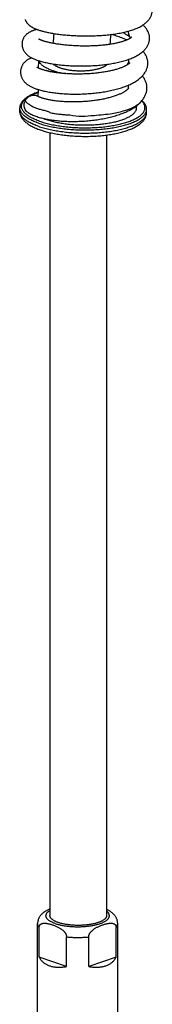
# Model space of a CAD drawing. Header units: millimetres. Extents: x 177 to 351, y 32 to 305.
# Tile 16 of 80: x 188.73 to 192.7, y 99.79 to 129.36. Entities that reach past the tile are written whole.
import ezdxf

# ---------------------------------------------------------------- set-up
doc = ezdxf.new("R2010")
doc.units = ezdxf.units.MM
doc.header["$LTSCALE"] = 30.734
doc.layers.get('0').update_dxf_attribs({"linetype": 'CONTINUOUS'})

msp = doc.modelspace()

# ---------------------------------------------------------------- linework, layer by layer
at = {"color": 7, "linetype": 'Continuous'}
for p, q in [((192.42, 129.208), (192.419, 129.209)), ((189.292, 127.908), (189.295, 128.133)), ((191.994, 128.046), (191.995, 128.136)), ((192.007, 128.069), (192.01, 128.065)), ((192.01, 128.065), (192.011, 128.063)), ((189.53, 127.851), (189.513, 127.832)), ((189.281, 127.057), (189.284, 127.267)), ((191.985, 127.312), (191.986, 127.403)), ((192.33, 126.871), (192.342, 126.884)), ((188.725, 126.626), (188.727, 126.72)), ((192.525, 126.576), (192.526, 126.67)), ((189.628, 125.973), (189.628, 102.459)), ((191.328, 125.901), (191.328, 102.459)), ((189.26, 98.891), (189.26, 102.219)), ((189.307, 101.213), (189.307, 102.103)), ((191.614, 101.213), (191.614, 102.103)), ((191.66, 98.891), (191.66, 102.219)), ((190.129, 100.926), (190.129, 101.817)), ((190.792, 100.926), (190.792, 101.817)), ((190.129, 100.926), (189.307, 101.213)), ((191.614, 101.213), (190.792, 100.926))]:
    msp.add_line(p, q, dxfattribs=at)
for points in [[(192.416, 129.207), (192.44, 129.223), (192.462, 129.239), (192.484, 129.256), (192.504, 129.273), (192.523, 129.29), (192.542, 129.308), (192.559, 129.326), (192.576, 129.345), (192.591, 129.364), (192.606, 129.383), (192.619, 129.403), (192.631, 129.422), (192.643, 129.442), (192.653, 129.462), (192.662, 129.481), (192.669, 129.501), (192.676, 129.52), (192.682, 129.539), (192.687, 129.558), (192.691, 129.577), (192.694, 129.596), (192.695, 129.606)], [(188.885, 129.375), (188.891, 129.361), (188.896, 129.348), (188.902, 129.334), (188.909, 129.322), (188.915, 129.309), (188.923, 129.297), (188.931, 129.285), (188.939, 129.273), (188.947, 129.262), (188.956, 129.251), (188.965, 129.24), (188.974, 129.23), (188.984, 129.221), (188.994, 129.211), (189.004, 129.202), (189.015, 129.193), (189.025, 129.185), (189.036, 129.177), (189.048, 129.169), (189.059, 129.161), (189.071, 129.153), (189.083, 129.146), (189.096, 129.138), (189.109, 129.131), (189.123, 129.124), (189.137, 129.117), (189.151, 129.11), (189.166, 129.103), (189.182, 129.096), (189.198, 129.09), (189.215, 129.083), (189.232, 129.076), (189.25, 129.069), (189.269, 129.063), (189.289, 129.056), (189.309, 129.049), (189.33, 129.043), (189.353, 129.036), (189.376, 129.029), (189.4, 129.023), (189.425, 129.016), (189.451, 129.009), (189.479, 129.003), (189.507, 128.996), (189.537, 128.989), (189.568, 128.983), (189.601, 128.976), (189.634, 128.97), (189.668, 128.964), (189.704, 128.957), (189.74, 128.951), (189.777, 128.945), (189.815, 128.94), (189.854, 128.934), (189.894, 128.929), (189.934, 128.924), (189.974, 128.919), (190.015, 128.915), (190.057, 128.91), (190.099, 128.906), (190.141, 128.902), (190.183, 128.899), (190.227, 128.896), (190.27, 128.893), (190.314, 128.89), (190.358, 128.887), (190.402, 128.885), (190.446, 128.883), (190.49, 128.882), (190.535, 128.88), (190.58, 128.879), (190.625, 128.879), (190.67, 128.878), (190.715, 128.878), (190.761, 128.878), (190.806, 128.879), (190.852, 128.879), (190.898, 128.88), (190.943, 128.882), (190.989, 128.883), (191.034, 128.885), (191.08, 128.888), (191.125, 128.89), (191.17, 128.893), (191.215, 128.897), (191.259, 128.9), (191.303, 128.904), (191.348, 128.909), (191.391, 128.913), (191.435, 128.918), (191.478, 128.924), (191.521, 128.929), (191.564, 128.935), (191.606, 128.942), (191.648, 128.949), (191.689, 128.956), (191.73, 128.963), (191.771, 128.971), (191.811, 128.98), (191.851, 128.989), (191.89, 128.998), (191.929, 129.008), (191.967, 129.018), (192.005, 129.028), (192.042, 129.039), (192.078, 129.051), (192.114, 129.063), (192.148, 129.075), (192.182, 129.088), (192.215, 129.101), (192.248, 129.115), (192.279, 129.13), (192.309, 129.144), (192.338, 129.16), (192.365, 129.175), (192.392, 129.191), (192.416, 129.207)], [(189.245, 129.072), (189.231, 129.068), (189.211, 129.063), (189.191, 129.058), (189.173, 129.052), (189.154, 129.047), (189.137, 129.041), (189.12, 129.035), (189.103, 129.029), (189.087, 129.023), (189.072, 129.016), (189.057, 129.009), (189.043, 129.002), (189.028, 128.995), (189.015, 128.988), (189.001, 128.98), (188.988, 128.972), (188.976, 128.963), (188.963, 128.955), (188.951, 128.945), (188.939, 128.936), (188.928, 128.926), (188.917, 128.916), (188.906, 128.905), (188.896, 128.894), (188.886, 128.882), (188.876, 128.87), (188.867, 128.858), (188.858, 128.845), (188.85, 128.832), (188.842, 128.818), (188.834, 128.804), (188.827, 128.789), (188.82, 128.774), (188.815, 128.758), (188.809, 128.742), (188.805, 128.727), (188.801, 128.711), (188.798, 128.695), (188.795, 128.679), (188.794, 128.663), (188.793, 128.656)], [(191.814, 128.98), (191.817, 128.979), (191.839, 128.968), (191.859, 128.957), (191.878, 128.946), (191.897, 128.935), (191.914, 128.925), (191.93, 128.915), (191.945, 128.905), (191.959, 128.896), (191.972, 128.887), (191.984, 128.878), (191.995, 128.869), (192.005, 128.861), (192.014, 128.854), (192.022, 128.846), (192.03, 128.84), (192.036, 128.833), (192.041, 128.828)], [(192.612, 128.769), (192.613, 128.778), (192.614, 128.798), (192.614, 128.817), (192.613, 128.837), (192.611, 128.857), (192.608, 128.878), (192.604, 128.898), (192.599, 128.919), (192.593, 128.94), (192.586, 128.961), (192.578, 128.982), (192.569, 129.003), (192.559, 129.025), (192.547, 129.046), (192.535, 129.067), (192.521, 129.089), (192.507, 129.109), (192.491, 129.13), (192.474, 129.151), (192.456, 129.171), (192.437, 129.191), (192.42, 129.208)], [(188.793, 128.657), (188.793, 128.648), (188.792, 128.633), (188.793, 128.617), (188.794, 128.6), (188.795, 128.584), (188.798, 128.568), (188.801, 128.552), (188.804, 128.536), (188.809, 128.52), (188.814, 128.504), (188.819, 128.489), (188.825, 128.474), (188.832, 128.459), (188.839, 128.444), (188.847, 128.43), (188.855, 128.416), (188.864, 128.402), (188.873, 128.389), (188.883, 128.376), (188.893, 128.364), (188.904, 128.352), (188.915, 128.34), (188.927, 128.328), (188.939, 128.316), (188.951, 128.305), (188.965, 128.294), (188.979, 128.284), (188.993, 128.273), (189.008, 128.263), (189.023, 128.253), (189.04, 128.243), (189.056, 128.233), (189.074, 128.223), (189.092, 128.214), (189.111, 128.205), (189.131, 128.195), (189.151, 128.186), (189.173, 128.177), (189.195, 128.169), (189.218, 128.16), (189.242, 128.151), (189.267, 128.143), (189.293, 128.134), (189.32, 128.125), (189.349, 128.117), (189.38, 128.108), (189.412, 128.1), (189.446, 128.091), (189.482, 128.083), (189.518, 128.075), (189.554, 128.067), (189.591, 128.059), (189.629, 128.052), (189.666, 128.046), (189.704, 128.039), (189.743, 128.033), (189.782, 128.027), (189.821, 128.022), (189.861, 128.017), (189.902, 128.012), (189.943, 128.007), (189.984, 128.003), (190.026, 127.999), (190.068, 127.995), (190.11, 127.992), (190.153, 127.988), (190.196, 127.986), (190.24, 127.983), (190.284, 127.981), (190.328, 127.979), (190.372, 127.977), (190.416, 127.976), (190.461, 127.975), (190.506, 127.975), (190.551, 127.974), (190.596, 127.974), (190.641, 127.975), (190.686, 127.975), (190.731, 127.977), (190.776, 127.978), (190.822, 127.98), (190.867, 127.982), (190.912, 127.984), (190.957, 127.987), (191.002, 127.99), (191.047, 127.993), (191.092, 127.997), (191.136, 128.001), (191.18, 128.006), (191.224, 128.011), (191.268, 128.016), (191.312, 128.021), (191.355, 128.027), (191.398, 128.034), (191.441, 128.04), (191.483, 128.047), (191.525, 128.055), (191.567, 128.063), (191.608, 128.071), (191.648, 128.079), (191.688, 128.088), (191.728, 128.098), (191.767, 128.107), (191.806, 128.118), (191.844, 128.128), (191.882, 128.139), (191.919, 128.151), (191.956, 128.163), (191.993, 128.176), (192.029, 128.189), (192.064, 128.203), (192.098, 128.217), (192.132, 128.232), (192.164, 128.247), (192.196, 128.263), (192.227, 128.279), (192.256, 128.295), (192.284, 128.312), (192.311, 128.329), (192.337, 128.347), (192.362, 128.365), (192.385, 128.383), (192.407, 128.402), (192.428, 128.421), (192.448, 128.44), (192.466, 128.459), (192.484, 128.479), (192.5, 128.499), (192.515, 128.519), (192.529, 128.539), (192.542, 128.559), (192.553, 128.579), (192.564, 128.6), (192.574, 128.62), (192.582, 128.641), (192.589, 128.661), (192.596, 128.681), (192.601, 128.701), (192.606, 128.721), (192.609, 128.741), (192.611, 128.76), (192.612, 128.769)], [(192.072, 128.839), (192.072, 128.839), (192.071, 128.838), (192.07, 128.837), (192.068, 128.835), (192.066, 128.832), (192.063, 128.829), (192.059, 128.826), (192.054, 128.822), (192.049, 128.818), (192.043, 128.814), (192.036, 128.809), (192.029, 128.804), (192.02, 128.799), (192.011, 128.793), (192, 128.787), (191.988, 128.781), (191.976, 128.774), (191.962, 128.768), (191.948, 128.761), (191.932, 128.754), (191.915, 128.747), (191.897, 128.74), (191.877, 128.732), (191.857, 128.725), (191.835, 128.717), (191.813, 128.71), (191.789, 128.703), (191.765, 128.696), (191.741, 128.689), (191.715, 128.682), (191.688, 128.675), (191.661, 128.669), (191.633, 128.662), (191.604, 128.656), (191.574, 128.65), (191.543, 128.644), (191.511, 128.638), (191.479, 128.633), (191.446, 128.627), (191.412, 128.622), (191.378, 128.617), (191.344, 128.613), (191.309, 128.608), (191.273, 128.604), (191.237, 128.6), (191.201, 128.597), (191.163, 128.593), (191.126, 128.59), (191.088, 128.587), (191.05, 128.584), (191.011, 128.582), (190.972, 128.58), (190.933, 128.578), (190.894, 128.576), (190.855, 128.575), (190.815, 128.574), (190.775, 128.573), (190.735, 128.573), (190.695, 128.573), (190.655, 128.573), (190.615, 128.573), (190.575, 128.573), (190.536, 128.574), (190.496, 128.575), (190.456, 128.577), (190.417, 128.578), (190.378, 128.58), (190.339, 128.582), (190.3, 128.585), (190.262, 128.587), (190.224, 128.59), (190.186, 128.593), (190.149, 128.596), (190.112, 128.6), (190.075, 128.603), (190.039, 128.607), (190.004, 128.611), (189.969, 128.616), (189.934, 128.62), (189.901, 128.625), (189.868, 128.629), (189.835, 128.634), (189.803, 128.64), (189.773, 128.645), (189.743, 128.65), (189.713, 128.656), (189.685, 128.661), (189.657, 128.667), (189.63, 128.673), (189.604, 128.679), (189.579, 128.685), (189.555, 128.691), (189.532, 128.696), (189.511, 128.702), (189.49, 128.708), (189.472, 128.713), (189.454, 128.719), (189.438, 128.724), (189.423, 128.729), (189.409, 128.734), (189.395, 128.739), (189.383, 128.743), (189.372, 128.748), (189.361, 128.752), (189.351, 128.756), (189.342, 128.76), (189.334, 128.763), (189.327, 128.767), (189.32, 128.77), (189.314, 128.773), (189.308, 128.776), (189.303, 128.779), (189.299, 128.782), (189.295, 128.784), (189.292, 128.786), (189.289, 128.788), (189.287, 128.789), (189.285, 128.79), (189.284, 128.791), (189.284, 128.791)], [(191.932, 128.754), (191.931, 128.755), (191.895, 128.771), (191.858, 128.786), (191.821, 128.802), (191.783, 128.816), (191.744, 128.831), (191.705, 128.845), (191.665, 128.859), (191.625, 128.872), (191.584, 128.886), (191.543, 128.898), (191.501, 128.911), (191.463, 128.922)], [(192.041, 128.828), (192.045, 128.824), (192.05, 128.819)], [(192.563, 128.033), (192.563, 128.042), (192.563, 128.063), (192.562, 128.084), (192.561, 128.105), (192.558, 128.127), (192.554, 128.148), (192.55, 128.17), (192.544, 128.191), (192.537, 128.213), (192.529, 128.235), (192.52, 128.258), (192.51, 128.281), (192.498, 128.303), (192.486, 128.326), (192.472, 128.348), (192.457, 128.371), (192.44, 128.393), (192.423, 128.414), (192.422, 128.415)], [(189.077, 128.222), (189.069, 128.218), (189.051, 128.21), (189.033, 128.202), (189.016, 128.193), (189, 128.184), (188.984, 128.175), (188.969, 128.166), (188.954, 128.156), (188.94, 128.146), (188.926, 128.136), (188.913, 128.125), (188.899, 128.114), (188.887, 128.102), (188.875, 128.091), (188.863, 128.078), (188.852, 128.066), (188.841, 128.052), (188.831, 128.039), (188.821, 128.025), (188.812, 128.011), (188.803, 127.996), (188.795, 127.981), (188.787, 127.965), (188.78, 127.949), (188.774, 127.933), (188.768, 127.917), (188.763, 127.9), (188.759, 127.883), (188.755, 127.866), (188.752, 127.849), (188.75, 127.833), (188.749, 127.816), (188.749, 127.809)], [(192.015, 128.07), (192.015, 128.07), (192.015, 128.069), (192.014, 128.068), (192.013, 128.066), (192.011, 128.064), (192.009, 128.061), (192.005, 128.057), (192.002, 128.053), (191.997, 128.049), (191.992, 128.044), (191.986, 128.039), (191.98, 128.034), (191.973, 128.028), (191.965, 128.022), (191.956, 128.016), (191.946, 128.01), (191.935, 128.003), (191.924, 127.995), (191.911, 127.988), (191.897, 127.98), (191.882, 127.972), (191.867, 127.964), (191.85, 127.956), (191.832, 127.948), (191.813, 127.94), (191.793, 127.931), (191.772, 127.923), (191.75, 127.914), (191.726, 127.906), (191.702, 127.897), (191.677, 127.889), (191.651, 127.881), (191.625, 127.873), (191.597, 127.865), (191.569, 127.857), (191.54, 127.849), (191.51, 127.842), (191.48, 127.835), (191.449, 127.828), (191.417, 127.821), (191.385, 127.814), (191.352, 127.808), (191.318, 127.801), (191.284, 127.795), (191.249, 127.79), (191.214, 127.784), (191.178, 127.779), (191.142, 127.774), (191.105, 127.769), (191.068, 127.765), (191.03, 127.76), (190.993, 127.756), (190.955, 127.753), (190.916, 127.749), (190.878, 127.746), (190.839, 127.743), (190.8, 127.741), (190.761, 127.739), (190.722, 127.737), (190.682, 127.735), (190.643, 127.734), (190.604, 127.733), (190.564, 127.732), (190.525, 127.731), (190.486, 127.731), (190.446, 127.731), (190.407, 127.732), (190.369, 127.732), (190.33, 127.733), (190.292, 127.734), (190.253, 127.736), (190.216, 127.737), (190.178, 127.739), (190.141, 127.742), (190.104, 127.744), (190.068, 127.747), (190.032, 127.75), (189.997, 127.753), (189.962, 127.756), (189.927, 127.76), (189.894, 127.764), (189.86, 127.768), (189.828, 127.773), (189.795, 127.777), (189.764, 127.782), (189.733, 127.787), (189.704, 127.792), (189.675, 127.797), (189.646, 127.802), (189.619, 127.808), (189.593, 127.813), (189.567, 127.819), (189.543, 127.825), (189.519, 127.83), (189.497, 127.836), (189.475, 127.842), (189.455, 127.848), (189.435, 127.854), (189.417, 127.859), (189.401, 127.865), (189.385, 127.87), (189.37, 127.875), (189.356, 127.88), (189.344, 127.885), (189.332, 127.89), (189.321, 127.895), (189.311, 127.899), (189.302, 127.903), (189.293, 127.908), (189.286, 127.911), (189.279, 127.915), (189.273, 127.918), (189.267, 127.922), (189.262, 127.925), (189.258, 127.927), (189.255, 127.929), (189.252, 127.931), (189.251, 127.933), (189.249, 127.934), (189.248, 127.934), (189.248, 127.934)], [(191.995, 128.086), (191.997, 128.083), (192.001, 128.078), (192.005, 128.073), (192.007, 128.069)], [(188.749, 127.809), (188.749, 127.8), (188.749, 127.783), (188.75, 127.766), (188.751, 127.749), (188.754, 127.732), (188.757, 127.715), (188.76, 127.697), (188.765, 127.68), (188.77, 127.663), (188.776, 127.647), (188.783, 127.63), (188.79, 127.613), (188.798, 127.597), (188.807, 127.581), (188.817, 127.566), (188.827, 127.55), (188.837, 127.535), (188.849, 127.521), (188.86, 127.507), (188.872, 127.493), (188.885, 127.48), (188.898, 127.467), (188.912, 127.455), (188.926, 127.443), (188.941, 127.431), (188.956, 127.42), (188.971, 127.409), (188.987, 127.398), (189.004, 127.387), (189.021, 127.377), (189.039, 127.367), (189.057, 127.357), (189.077, 127.348), (189.097, 127.338), (189.117, 127.329), (189.139, 127.319), (189.161, 127.31), (189.185, 127.301), (189.209, 127.292), (189.235, 127.283), (189.261, 127.274), (189.289, 127.266), (189.318, 127.257), (189.349, 127.248), (189.382, 127.24), (189.416, 127.231), (189.451, 127.223), (189.488, 127.215), (189.526, 127.207), (189.564, 127.2), (189.603, 127.193), (189.643, 127.186), (189.682, 127.18), (189.722, 127.174), (189.762, 127.169), (189.802, 127.164), (189.842, 127.159), (189.884, 127.155), (189.925, 127.151), (189.968, 127.148), (190.01, 127.144), (190.053, 127.141), (190.097, 127.139), (190.141, 127.137), (190.185, 127.135), (190.23, 127.133), (190.274, 127.132), (190.319, 127.131), (190.364, 127.131), (190.409, 127.131), (190.455, 127.131), (190.5, 127.132), (190.546, 127.133), (190.592, 127.135), (190.637, 127.137), (190.683, 127.139), (190.729, 127.142), (190.775, 127.145), (190.821, 127.148), (190.867, 127.152), (190.913, 127.156), (190.958, 127.161), (191.004, 127.165), (191.049, 127.171), (191.094, 127.177), (191.139, 127.183), (191.184, 127.189), (191.228, 127.196), (191.272, 127.203), (191.316, 127.211), (191.359, 127.219), (191.402, 127.228), (191.445, 127.236), (191.488, 127.246), (191.53, 127.255), (191.571, 127.266), (191.613, 127.276), (191.654, 127.287), (191.694, 127.299), (191.734, 127.311), (191.773, 127.323), (191.811, 127.336), (191.849, 127.349), (191.886, 127.363), (191.923, 127.377), (191.96, 127.392), (191.996, 127.407), (192.031, 127.423), (192.066, 127.44), (192.1, 127.457), (192.133, 127.475), (192.166, 127.493), (192.197, 127.513), (192.227, 127.532), (192.256, 127.552), (192.284, 127.573), (192.311, 127.594), (192.335, 127.615), (192.359, 127.636), (192.38, 127.657), (192.401, 127.678), (192.42, 127.7), (192.437, 127.721), (192.454, 127.743), (192.469, 127.765), (192.483, 127.787), (192.496, 127.809), (192.508, 127.831), (192.518, 127.853), (192.527, 127.875), (192.535, 127.897), (192.542, 127.918), (192.548, 127.939), (192.553, 127.961), (192.557, 127.982), (192.56, 128.002), (192.562, 128.023), (192.563, 128.033)], [(192.535, 127.304), (192.535, 127.313), (192.535, 127.335), (192.534, 127.357), (192.531, 127.379), (192.528, 127.401), (192.524, 127.424), (192.518, 127.446), (192.512, 127.468), (192.504, 127.491), (192.496, 127.514), (192.486, 127.537), (192.475, 127.56), (192.463, 127.583), (192.45, 127.606), (192.435, 127.629), (192.419, 127.652), (192.402, 127.675), (192.4, 127.677)], [(191.986, 127.316), (191.985, 127.316), (191.985, 127.315), (191.985, 127.314), (191.985, 127.313), (191.985, 127.313), (191.984, 127.311), (191.984, 127.309), (191.982, 127.307), (191.981, 127.304), (191.978, 127.3), (191.975, 127.296), (191.972, 127.291), (191.967, 127.286), (191.962, 127.28), (191.957, 127.274), (191.95, 127.268), (191.943, 127.262), (191.936, 127.255), (191.927, 127.248), (191.918, 127.24), (191.908, 127.233), (191.897, 127.225), (191.885, 127.216), (191.871, 127.208), (191.857, 127.199), (191.842, 127.19), (191.826, 127.181), (191.809, 127.171), (191.791, 127.162), (191.772, 127.152), (191.752, 127.143), (191.731, 127.133), (191.708, 127.123), (191.685, 127.113), (191.661, 127.104), (191.636, 127.094), (191.61, 127.084), (191.584, 127.075), (191.556, 127.066), (191.528, 127.057), (191.499, 127.048), (191.469, 127.039), (191.438, 127.03), (191.407, 127.022), (191.375, 127.013), (191.342, 127.005), (191.309, 126.997), (191.275, 126.99), (191.241, 126.982), (191.206, 126.975), (191.171, 126.969), (191.135, 126.962), (191.099, 126.956), (191.062, 126.95), (191.025, 126.944), (190.988, 126.939), (190.95, 126.933), (190.912, 126.929), (190.873, 126.924), (190.835, 126.92), (190.796, 126.916), (190.757, 126.912), (190.718, 126.909), (190.679, 126.906), (190.639, 126.903), (190.6, 126.901), (190.561, 126.899), (190.521, 126.897), (190.482, 126.896), (190.443, 126.895), (190.404, 126.894), (190.365, 126.893), (190.327, 126.893), (190.288, 126.893), (190.25, 126.894), (190.212, 126.895), (190.175, 126.896), (190.137, 126.897), (190.101, 126.899), (190.064, 126.901), (190.028, 126.903), (189.993, 126.905), (189.958, 126.908), (189.923, 126.911), (189.889, 126.915), (189.856, 126.918), (189.823, 126.922), (189.791, 126.926), (189.759, 126.93), (189.729, 126.935), (189.699, 126.939), (189.67, 126.944), (189.642, 126.949), (189.614, 126.954), (189.587, 126.96), (189.562, 126.965), (189.537, 126.971), (189.513, 126.977), (189.49, 126.983), (189.468, 126.988), (189.446, 126.994), (189.426, 127), (189.407, 127.006), (189.389, 127.012), (189.372, 127.018), (189.356, 127.024), (189.341, 127.03), (189.327, 127.036), (189.314, 127.041), (189.302, 127.047), (189.292, 127.052), (189.282, 127.057), (189.274, 127.061), (189.266, 127.065), (189.26, 127.069), (189.256, 127.072)], [(191.985, 127.322), (191.985, 127.321), (191.985, 127.319), (191.985, 127.318), (191.986, 127.317), (191.986, 127.316)], [(192.338, 126.88), (192.347, 126.889), (192.367, 126.912), (192.386, 126.934), (192.404, 126.957), (192.421, 126.979), (192.436, 127.002), (192.451, 127.025), (192.464, 127.048), (192.476, 127.071), (192.487, 127.094), (192.496, 127.117), (192.505, 127.14), (192.512, 127.163), (192.519, 127.185), (192.524, 127.208), (192.528, 127.23), (192.532, 127.252), (192.534, 127.274), (192.535, 127.295), (192.535, 127.304)], [(188.955, 126.59), (188.978, 126.575), (189.005, 126.558), (189.032, 126.543), (189.06, 126.528), (189.089, 126.514), (189.119, 126.501), (189.149, 126.488), (189.18, 126.476), (189.212, 126.464), (189.244, 126.453), (189.277, 126.442), (189.311, 126.432), (189.346, 126.422), (189.381, 126.413), (189.416, 126.404), (189.452, 126.396), (189.489, 126.387), (189.527, 126.38), (189.564, 126.373), (189.603, 126.366), (189.642, 126.359), (189.681, 126.353), (189.721, 126.348), (189.761, 126.343), (189.802, 126.338), (189.843, 126.333), (189.884, 126.329), (189.925, 126.326), (189.967, 126.322), (190.01, 126.319), (190.053, 126.317), (190.096, 126.315), (190.14, 126.313), (190.184, 126.312), (190.229, 126.311), (190.273, 126.31), (190.318, 126.31), (190.362, 126.31), (190.407, 126.311), (190.452, 126.312), (190.497, 126.313), (190.542, 126.315), (190.588, 126.317), (190.633, 126.319), (190.678, 126.322), (190.723, 126.326), (190.769, 126.33), (190.814, 126.334), (190.859, 126.339), (190.905, 126.344), (190.95, 126.349), (190.995, 126.355), (191.04, 126.361), (191.085, 126.368), (191.129, 126.375), (191.173, 126.383), (191.217, 126.391), (191.26, 126.399), (191.303, 126.408), (191.346, 126.417), (191.388, 126.426), (191.43, 126.436), (191.472, 126.447), (191.513, 126.458), (191.555, 126.469), (191.595, 126.481), (191.635, 126.493), (191.675, 126.506), (191.714, 126.519), (191.753, 126.533), (191.791, 126.547), (191.828, 126.561), (191.865, 126.576), (191.901, 126.592), (191.937, 126.608), (191.972, 126.625), (192.007, 126.642), (192.041, 126.66), (192.074, 126.679), (192.107, 126.698), (192.139, 126.718), (192.17, 126.739), (192.2, 126.76), (192.229, 126.782), (192.256, 126.804), (192.282, 126.826), (192.307, 126.848), (192.33, 126.871)]]:
    msp.add_lwpolyline(points, dxfattribs=at)
for centre, radius, start, end in [((217.449, 126.364), 27.823, 174.6667, 175.2784), ((217.587, 126.352), 26.262, 174.3872, 175.0365)]:
    msp.add_arc(centre, radius, start, end, dxfattribs=at)
at = {"color": 9, "linetype": 'Continuous'}
for centre, radius, start, end in [((192.215, 128.989), 0.238, 172.2372, 175.1652), ((192.27, 129.052), 0.216, 45.9944, 46.334), ((192.31, 126.579), 0.215, 357.2502, 359.2574), ((190.086, 128.072), 1.798, 248.0411, 250.8407)]:
    msp.add_arc(centre, radius, start, end, dxfattribs=at)
for points, knots in [([(191.978, 129.009), (191.977, 129.002), (191.977, 128.989), (191.978, 128.968), (191.981, 128.947), (191.986, 128.926), (191.992, 128.905), (192.001, 128.885), (192.011, 128.866), (192.023, 128.849), (192.033, 128.836), (192.039, 128.83), (192.041, 128.828)], [0, 0, 0, 0, 0.0203501, 0.0411573, 0.0623314, 0.0837801, 0.10541, 0.1271235, 0.1487792, 0.1702157, 0.1913182, 0.19682, 0.19682, 0.19682, 0.19682]), ([(189.038, 127.08), (189.041, 127.081), (189.061, 127.092), (189.1, 127.112), (189.158, 127.138), (189.219, 127.163), (189.261, 127.178), (189.283, 127.186)], [0, 0, 0, 0, 0.0085327, 0.0684527, 0.1318196, 0.1985732, 0.2667281, 0.2667281, 0.2667281, 0.2667281]), ([(189.319, 126.316), (189.296, 126.324), (189.252, 126.34), (189.188, 126.366), (189.129, 126.393), (189.073, 126.421), (189.022, 126.45), (188.975, 126.48), (188.933, 126.51), (188.896, 126.541), (188.863, 126.573), (188.836, 126.605), (188.814, 126.638), (188.796, 126.671), (188.784, 126.705), (188.778, 126.738), (188.776, 126.772), (188.78, 126.805), (188.79, 126.838), (188.804, 126.871), (188.824, 126.904), (188.849, 126.936), (188.879, 126.967), (188.914, 126.998), (188.951, 127.026), (188.977, 127.043), (188.99, 127.051)], [0, 0, 0, 0, 0.071955, 0.140852, 0.206506, 0.268773, 0.327557, 0.382854, 0.434708, 0.483185, 0.528407, 0.570574, 0.609976, 0.646998, 0.682132, 0.715975, 0.74921, 0.782565, 0.816758, 0.852447, 0.890198, 0.930466, 0.973605, 1.019869, 1.069436, 1.113945, 1.113945, 1.113945, 1.113945]), ([(189.319, 126.316), (189.343, 126.308), (189.391, 126.292), (189.466, 126.27), (189.544, 126.249), (189.625, 126.229), (189.71, 126.211), (189.796, 126.194), (189.885, 126.179), (189.977, 126.166), (190.07, 126.154), (190.164, 126.143), (190.26, 126.135), (190.357, 126.128), (190.455, 126.123), (190.553, 126.12), (190.651, 126.118), (190.75, 126.118), (190.848, 126.12), (190.945, 126.124), (191.042, 126.129), (191.137, 126.136), (191.231, 126.145), (191.323, 126.156), (191.413, 126.168), (191.501, 126.182), (191.587, 126.197), (191.669, 126.214), (191.749, 126.233), (191.826, 126.253), (191.899, 126.274), (191.969, 126.297), (192.034, 126.321), (192.096, 126.346), (192.154, 126.372), (192.207, 126.399), (192.256, 126.427), (192.301, 126.456), (192.34, 126.486), (192.375, 126.517), (192.405, 126.548), (192.43, 126.58), (192.45, 126.612), (192.464, 126.645), (192.474, 126.679), (192.478, 126.712), (192.476, 126.746), (192.469, 126.779), (192.457, 126.813), (192.44, 126.846), (192.418, 126.878), (192.396, 126.904), (192.382, 126.919), (192.377, 126.923)], [0, 0, 0, 0, 0.075038, 0.153192, 0.234247, 0.317964, 0.404095, 0.492459, 0.582881, 0.675142, 0.769002, 0.864231, 0.960602, 1.057876, 1.155806, 1.254149, 1.352656, 1.451082, 1.549179, 1.646699, 1.743401, 1.839042, 1.933387, 2.026204, 2.117268, 2.206362, 2.293274, 2.377805, 2.459766, 2.538979, 2.615281, 2.688524, 2.758577, 2.825331, 2.888698, 2.948618, 3.005062, 3.058041, 3.107607, 3.153872, 3.19701, 3.237279, 3.27503, 3.310719, 3.344912, 3.378267, 3.411502, 3.445345, 3.480478, 3.5175, 3.556903, 3.59907, 3.618381, 3.618381, 3.618381, 3.618381]), ([(189.282, 126.164), (189.258, 126.172), (189.213, 126.188), (189.147, 126.215), (189.086, 126.243), (189.029, 126.271), (188.976, 126.301), (188.928, 126.332), (188.885, 126.363), (188.847, 126.395), (188.814, 126.427), (188.786, 126.461), (188.763, 126.494), (188.745, 126.528), (188.733, 126.562), (188.726, 126.595), (188.725, 126.616), (188.725, 126.626)], [0, 0, 0, 0, 0.0741397, 0.1449648, 0.2123698, 0.2762738, 0.3366254, 0.3934073, 0.4466433, 0.4964068, 0.5428313, 0.5861233, 0.6265767, 0.6645869, 0.7006597, 0.7354092, 0.7639051, 0.7639051, 0.7639051, 0.7639051]), ([(189.283, 126.258), (189.26, 126.266), (189.214, 126.282), (189.149, 126.309), (189.087, 126.337), (189.03, 126.366), (188.978, 126.395), (188.93, 126.426), (188.887, 126.457), (188.848, 126.489), (188.815, 126.522), (188.787, 126.555), (188.764, 126.588), (188.746, 126.622), (188.734, 126.657), (188.727, 126.689), (188.726, 126.71), (188.727, 126.72)], [0, 0, 0, 0, 0.0741397, 0.1449648, 0.2123698, 0.2762738, 0.3366254, 0.3934073, 0.4466433, 0.4964068, 0.5428313, 0.5861233, 0.6265767, 0.6645869, 0.7006597, 0.7354092, 0.7639051, 0.7639051, 0.7639051, 0.7639051]), ([(189.283, 126.258), (189.307, 126.249), (189.357, 126.233), (189.434, 126.21), (189.515, 126.188), (189.598, 126.168), (189.685, 126.149), (189.774, 126.132), (189.865, 126.117), (189.959, 126.103), (190.054, 126.091), (190.151, 126.08), (190.25, 126.071), (190.349, 126.064), (190.45, 126.059), (190.551, 126.056), (190.652, 126.054), (190.753, 126.054), (190.853, 126.056), (190.953, 126.06), (191.052, 126.066), (191.15, 126.073), (191.247, 126.082), (191.341, 126.093), (191.434, 126.106), (191.524, 126.12), (191.612, 126.136), (191.697, 126.153), (191.779, 126.172), (191.858, 126.192), (191.933, 126.214), (192.004, 126.238), (192.072, 126.262), (192.135, 126.288), (192.195, 126.315), (192.249, 126.343), (192.3, 126.372), (192.345, 126.401), (192.386, 126.432), (192.422, 126.464), (192.452, 126.496), (192.478, 126.529), (192.498, 126.562), (192.513, 126.596), (192.523, 126.63), (192.526, 126.655), (192.526, 126.668), (192.526, 126.67)], [0, 0, 0, 0, 0.077327, 0.157695, 0.240941, 0.326889, 0.415346, 0.506113, 0.598975, 0.693713, 0.790097, 0.887891, 0.986855, 1.086743, 1.187306, 1.288292, 1.389446, 1.490515, 1.591246, 1.691385, 1.790683, 1.888892, 1.98577, 2.081078, 2.174587, 2.266071, 2.355317, 2.442117, 2.526278, 2.607619, 2.68597, 2.761181, 2.833116, 2.901665, 2.966735, 3.028268, 3.086231, 3.140636, 3.191539, 3.23905, 3.283352, 3.324707, 3.363476, 3.400127, 3.435241, 3.469493, 3.475139, 3.475139, 3.475139, 3.475139]), ([(189.496, 126.374), (189.517, 126.366), (189.56, 126.352), (189.627, 126.332), (189.698, 126.313), (189.771, 126.296), (189.847, 126.28), (189.925, 126.265), (190.005, 126.252), (190.087, 126.24), (190.171, 126.23), (190.256, 126.221), (190.342, 126.214), (190.429, 126.209), (190.517, 126.205), (190.605, 126.203), (190.693, 126.202), (190.781, 126.203), (190.868, 126.206), (190.955, 126.21), (191.041, 126.216), (191.125, 126.223), (191.208, 126.232), (191.289, 126.243), (191.368, 126.255), (191.445, 126.269), (191.52, 126.284), (191.591, 126.3), (191.66, 126.318), (191.726, 126.337), (191.788, 126.357), (191.847, 126.379), (191.902, 126.401), (191.953, 126.425), (192.001, 126.449), (192.044, 126.474), (192.083, 126.501), (192.117, 126.528), (192.147, 126.555), (192.172, 126.583), (192.193, 126.612), (192.209, 126.641), (192.22, 126.671), (192.226, 126.701), (192.227, 126.731), (192.224, 126.756), (192.221, 126.77), (192.22, 126.775)], [0, 0, 0, 0, 0.067185, 0.137263, 0.210031, 0.285257, 0.362699, 0.442169, 0.523501, 0.606493, 0.690911, 0.776527, 0.863122, 0.950468, 1.038329, 1.126466, 1.214644, 1.302625, 1.390174, 1.477053, 1.563033, 1.647884, 1.731382, 1.81331, 1.893457, 1.97162, 2.047606, 2.12123, 2.192323, 2.260725, 2.326294, 2.388907, 2.448456, 2.504861, 2.558068, 2.608052, 2.654831, 2.698467, 2.73908, 2.776858, 2.812076, 2.845105, 2.876423, 2.906614, 2.93634, 2.9663, 2.980835, 2.980835, 2.980835, 2.980835]), ([(189.282, 126.164), (189.306, 126.155), (189.356, 126.139), (189.433, 126.116), (189.513, 126.094), (189.597, 126.074), (189.683, 126.055), (189.772, 126.038), (189.864, 126.023), (189.958, 126.009), (190.053, 125.996), (190.15, 125.986), (190.249, 125.977), (190.348, 125.97), (190.449, 125.965), (190.549, 125.961), (190.651, 125.96), (190.751, 125.96), (190.852, 125.962), (190.952, 125.966), (191.051, 125.971), (191.149, 125.979), (191.245, 125.988), (191.34, 125.999), (191.433, 126.011), (191.523, 126.026), (191.611, 126.041), (191.696, 126.059), (191.778, 126.078), (191.856, 126.098), (191.931, 126.12), (192.003, 126.143), (192.071, 126.168), (192.134, 126.194), (192.193, 126.221), (192.248, 126.248), (192.298, 126.277), (192.344, 126.307), (192.385, 126.338), (192.42, 126.369), (192.451, 126.402), (192.477, 126.434), (192.497, 126.468), (192.512, 126.502), (192.521, 126.535), (192.524, 126.557), (192.525, 126.568)], [0, 0, 0, 0, 0.077327, 0.157695, 0.240941, 0.326889, 0.415346, 0.506113, 0.598975, 0.693713, 0.790097, 0.887891, 0.986855, 1.086743, 1.187306, 1.288292, 1.389446, 1.490515, 1.591246, 1.691385, 1.790683, 1.888892, 1.98577, 2.081078, 2.174587, 2.266071, 2.355317, 2.442117, 2.526278, 2.607619, 2.68597, 2.761181, 2.833116, 2.901665, 2.966735, 3.028268, 3.086231, 3.140636, 3.191539, 3.23905, 3.283352, 3.324707, 3.363476, 3.400127, 3.435241, 3.467627, 3.467627, 3.467627, 3.467627]), ([(189.789, 102.219), (189.775, 102.224), (189.748, 102.233), (189.711, 102.249), (189.675, 102.266), (189.643, 102.284), (189.615, 102.302), (189.589, 102.321), (189.567, 102.34), (189.548, 102.36), (189.533, 102.38), (189.522, 102.4), (189.514, 102.421), (189.51, 102.442), (189.51, 102.463), (189.514, 102.485), (189.522, 102.505), (189.533, 102.526), (189.548, 102.546), (189.567, 102.566), (189.589, 102.585), (189.61, 102.601), (189.623, 102.61), (189.628, 102.613)], [0, 0, 0, 0, 0.0432728, 0.08444, 0.1233528, 0.1598973, 0.1940026, 0.2256592, 0.2549494, 0.2820198, 0.3070747, 0.3303959, 0.3523673, 0.3734772, 0.394289, 0.4153933, 0.4373512, 0.4606497, 0.4856794, 0.5127317, 0.5420095, 0.5736412, 0.5906356, 0.5906356, 0.5906356, 0.5906356]), ([(189.789, 102.219), (189.803, 102.214), (189.832, 102.204), (189.878, 102.191), (189.926, 102.179), (189.977, 102.168), (190.029, 102.158), (190.083, 102.149), (190.138, 102.141), (190.195, 102.135), (190.253, 102.13), (190.311, 102.126), (190.371, 102.123), (190.43, 102.122), (190.49, 102.122), (190.549, 102.123), (190.608, 102.126), (190.667, 102.13), (190.725, 102.135), (190.782, 102.141), (190.837, 102.149), (190.891, 102.158), (190.943, 102.168), (190.994, 102.179), (191.042, 102.191), (191.088, 102.204), (191.131, 102.218), (191.172, 102.233), (191.21, 102.249), (191.245, 102.266), (191.278, 102.284), (191.306, 102.302), (191.332, 102.321), (191.354, 102.34), (191.373, 102.36), (191.388, 102.38), (191.399, 102.401), (191.407, 102.422), (191.41, 102.443), (191.41, 102.464), (191.407, 102.485), (191.399, 102.506), (191.387, 102.526), (191.372, 102.546), (191.354, 102.566), (191.338, 102.58), (191.329, 102.587), (191.328, 102.588)], [0, 0, 0, 0, 0.04544, 0.093125, 0.142886, 0.194524, 0.24782, 0.302552, 0.358557, 0.415682, 0.473745, 0.532531, 0.591826, 0.651427, 0.711133, 0.770739, 0.830038, 0.888822, 0.946889, 1.004041, 1.060087, 1.114839, 1.168117, 1.219753, 1.269585, 1.317468, 1.363266, 1.406864, 1.448163, 1.487086, 1.523584, 1.557639, 1.58927, 1.618548, 1.6456, 1.67063, 1.693929, 1.715886, 1.736991, 1.757803, 1.778912, 1.800884, 1.824205, 1.84926, 1.87633, 1.905621, 1.910656, 1.910656, 1.910656, 1.910656]), ([(189.307, 102.103), (189.301, 102.11), (189.29, 102.125), (189.277, 102.148), (189.267, 102.171), (189.262, 102.195), (189.26, 102.211), (189.26, 102.219)], [0, 0, 0, 0, 0.0282028, 0.054645, 0.0796643, 0.1036772, 0.1271677, 0.1271677, 0.1271677, 0.1271677]), ([(191.614, 102.103), (191.62, 102.11), (191.63, 102.125), (191.644, 102.148), (191.653, 102.171), (191.659, 102.195), (191.66, 102.211), (191.66, 102.219)], [0, 0, 0, 0, 0.0282028, 0.054645, 0.0796643, 0.1036772, 0.1271677, 0.1271677, 0.1271677, 0.1271677]), ([(190.129, 101.817), (190.15, 101.815), (190.194, 101.811), (190.26, 101.806), (190.326, 101.803), (190.393, 101.801), (190.46, 101.8), (190.527, 101.801), (190.594, 101.803), (190.661, 101.806), (190.727, 101.811), (190.77, 101.815), (190.792, 101.817)], [0, 0, 0, 0, 0.0653388, 0.1314098, 0.1980327, 0.2650247, 0.3322018, 0.399379, 0.466371, 0.5329939, 0.5990648, 0.6644037, 0.6644037, 0.6644037, 0.6644037])]:
    msp.add_open_spline(points, degree=3, knots=knots, dxfattribs=at)
at = {"color": 7, "linetype": 'Continuous'}
for points, knots in [([(189.691, 127.843), (189.673, 127.85), (189.638, 127.863), (189.587, 127.883), (189.54, 127.905), (189.497, 127.928), (189.458, 127.951), (189.423, 127.975), (189.391, 128), (189.364, 128.025), (189.342, 128.05), (189.323, 128.076), (189.309, 128.103), (189.303, 128.122), (189.3, 128.131), (189.3, 128.132)], [0, 0, 0, 0, 0.057436, 0.112059, 0.1637528, 0.2124806, 0.2581657, 0.3008496, 0.3405339, 0.3773604, 0.4114605, 0.443122, 0.4726716, 0.5005968, 0.5023356, 0.5023356, 0.5023356, 0.5023356]), ([(191.93, 127.999), (191.937, 128.006), (191.95, 128.021), (191.968, 128.046), (191.982, 128.072), (191.991, 128.098), (191.995, 128.12), (191.995, 128.133), (191.995, 128.136)], [0, 0, 0, 0, 0.0295063, 0.0608037, 0.0900785, 0.1177926, 0.144551, 0.1557449, 0.1557449, 0.1557449, 0.1557449]), ([(191.995, 128.136), (191.995, 128.141), (191.995, 128.155), (191.993, 128.167), (191.991, 128.175)], [0, 0, 0, 0, 0.0152929, 0.03912152, 0.03912152, 0.03912152, 0.03912152]), ([(189.53, 127.851), (189.542, 127.845), (189.567, 127.833), (189.602, 127.818), (189.624, 127.809), (189.633, 127.805)], [0, 0, 0, 0, 0.0406699, 0.0832258, 0.1128112, 0.1128112, 0.1128112, 0.1128112]), ([(189.691, 127.843), (189.71, 127.837), (189.749, 127.824), (189.809, 127.806), (189.872, 127.79), (189.937, 127.775), (190.005, 127.761), (190.06, 127.751), (190.091, 127.746), (190.099, 127.744)], [0, 0, 0, 0, 0.0601391, 0.1228537, 0.1879654, 0.255348, 0.3247671, 0.3960964, 0.4202268, 0.4202268, 0.4202268, 0.4202268]), ([(189.724, 128.036), (189.726, 128.034), (189.734, 128.027), (189.749, 128.013), (189.772, 127.996), (189.798, 127.98), (189.827, 127.964), (189.859, 127.949), (189.893, 127.935), (189.918, 127.926), (189.93, 127.921)], [0, 0, 0, 0, 0.0066045, 0.0327782, 0.061198, 0.091891, 0.1249125, 0.1602048, 0.1977486, 0.2374395, 0.2374395, 0.2374395, 0.2374395]), ([(189.93, 127.921), (189.943, 127.917), (189.97, 127.908), (190.012, 127.896), (190.056, 127.885), (190.102, 127.874), (190.15, 127.865), (190.2, 127.857), (190.25, 127.85), (190.302, 127.843), (190.355, 127.839), (190.409, 127.835), (190.463, 127.832), (190.517, 127.831), (190.572, 127.83), (190.626, 127.831), (190.68, 127.833), (190.733, 127.836), (190.786, 127.841), (190.837, 127.846), (190.888, 127.853), (190.937, 127.86), (190.984, 127.869), (191.029, 127.879), (191.072, 127.889), (191.113, 127.901), (191.152, 127.914), (191.188, 127.927), (191.222, 127.941), (191.252, 127.956), (191.28, 127.972), (191.304, 127.988), (191.326, 128.004), (191.34, 128.018), (191.347, 128.025), (191.348, 128.026)], [0, 0, 0, 0, 0.041758, 0.085484, 0.131013, 0.178251, 0.226984, 0.277117, 0.328409, 0.380747, 0.433893, 0.48769, 0.541937, 0.596418, 0.650977, 0.705356, 0.759428, 0.812922, 0.865717, 0.91756, 0.968313, 1.017773, 1.065769, 1.112162, 1.156761, 1.19948, 1.240139, 1.278687, 1.314987, 1.349018, 1.380717, 1.410098, 1.437206, 1.462126, 1.467277, 1.467277, 1.467277, 1.467277]), ([(189.283, 127.192), (189.27, 127.188), (189.236, 127.176), (189.182, 127.156), (189.122, 127.13), (189.066, 127.104), (189.013, 127.077), (188.964, 127.048), (188.919, 127.018), (188.879, 126.987), (188.843, 126.955), (188.812, 126.922), (188.785, 126.889), (188.764, 126.855), (188.747, 126.821), (188.736, 126.788), (188.728, 126.754), (188.727, 126.731), (188.727, 126.72)], [0, 0, 0, 0, 0.0399021, 0.1077458, 0.1728183, 0.2351455, 0.2946162, 0.3512795, 0.4050579, 0.4559973, 0.5040452, 0.5492432, 0.5916273, 0.6313775, 0.6687868, 0.7044664, 0.7388732, 0.772506, 0.772506, 0.772506, 0.772506]), ([(188.856, 126.793), (188.856, 126.803), (188.859, 126.847), (188.873, 126.89), (188.887, 126.919)], [0, 0, 0, 0, 0.0321911, 0.1312233, 0.1312233, 0.1312233, 0.1312233]), ([(188.887, 126.919), (188.891, 126.928), (188.899, 126.943), (188.912, 126.966), (188.926, 126.986), (188.941, 127.005), (188.956, 127.022), (188.973, 127.038), (188.99, 127.051), (189.007, 127.063), (189.026, 127.074), (189.045, 127.083), (189.064, 127.09), (189.085, 127.096), (189.105, 127.1), (189.126, 127.103), (189.147, 127.103), (189.167, 127.102), (189.186, 127.099), (189.205, 127.095), (189.224, 127.088), (189.241, 127.081), (189.251, 127.075), (189.256, 127.072)], [0, 0, 0, 0, 0.026559, 0.0523941, 0.0774056, 0.1016225, 0.1249302, 0.1473135, 0.1690126, 0.1902231, 0.211236, 0.2322095, 0.2531699, 0.2742146, 0.2952355, 0.3160693, 0.336686, 0.3569349, 0.3767418, 0.3962219, 0.4154253, 0.4345378, 0.4517967, 0.4517967, 0.4517967, 0.4517967]), ([(188.887, 126.919), (188.898, 126.908), (188.922, 126.886), (188.961, 126.854), (189.004, 126.823), (189.05, 126.793), (189.098, 126.765), (189.149, 126.739), (189.201, 126.717), (189.256, 126.697), (189.312, 126.681), (189.369, 126.667), (189.427, 126.651), (189.485, 126.634), (189.543, 126.614), (189.605, 126.597), (189.658, 126.557), (189.726, 126.554), (189.79, 126.542), (189.858, 126.534), (189.928, 126.526), (189.997, 126.519), (190.063, 126.514), (190.124, 126.508), (190.178, 126.507), (190.212, 126.502), (190.227, 126.503)], [0, 0, 0, 0, 0.047259, 0.097731, 0.150976, 0.206136, 0.262234, 0.31884, 0.375938, 0.433527, 0.491817, 0.55089, 0.610703, 0.671182, 0.732395, 0.7949, 0.862625, 0.926332, 0.992021, 1.060713, 1.131411, 1.201624, 1.268781, 1.330855, 1.385668, 1.430952, 1.430952, 1.430952, 1.430952]), ([(190.227, 126.503), (190.466, 126.449), (190.898, 126.487), (191.447, 126.531), (191.832, 126.618), (192.089, 126.712), (192.245, 126.799), (192.315, 126.857), (192.338, 126.88)], [0, 0, 0, 0, 0.735456, 1.272838, 1.655806, 1.915049, 2.092162, 2.188197, 2.188197, 2.188197, 2.188197]), ([(192.526, 126.67), (192.526, 126.681), (192.525, 126.704), (192.519, 126.738), (192.508, 126.772), (192.492, 126.807), (192.472, 126.841), (192.446, 126.875), (192.418, 126.907), (192.397, 126.926), (192.387, 126.935)], [0, 0, 0, 0, 0.0336026, 0.0678992, 0.1035479, 0.1411429, 0.18113, 0.2238083, 0.2692987, 0.3087491, 0.3087491, 0.3087491, 0.3087491]), ([(188.725, 126.626), (188.725, 126.614), (188.726, 126.59), (188.731, 126.554), (188.74, 126.518), (188.753, 126.482), (188.77, 126.445), (188.792, 126.408), (188.82, 126.371), (188.852, 126.333), (188.89, 126.297), (188.933, 126.261), (188.981, 126.227), (189.032, 126.194), (189.088, 126.163), (189.146, 126.134), (189.208, 126.106), (189.272, 126.08), (189.316, 126.064), (189.338, 126.056)], [0, 0, 0, 0, 0.0355201, 0.0715045, 0.1084152, 0.1467604, 0.1870992, 0.2300099, 0.2760347, 0.3254813, 0.3783285, 0.4342955, 0.4929791, 0.5540354, 0.6172962, 0.6826363, 0.7500272, 0.819452, 0.8908762, 0.8908762, 0.8908762, 0.8908762]), ([(188.955, 126.59), (188.946, 126.597), (188.921, 126.618), (188.887, 126.662), (188.861, 126.724), (188.856, 126.77), (188.856, 126.793)], [0, 0, 0, 0, 0.0337186, 0.0986296, 0.1652973, 0.2338544, 0.2338544, 0.2338544, 0.2338544]), ([(189.338, 126.056), (189.362, 126.048), (189.41, 126.032), (189.484, 126.01), (189.56, 125.99), (189.639, 125.971), (189.719, 125.953), (189.802, 125.937), (189.887, 125.922), (189.973, 125.909), (190.06, 125.898), (190.149, 125.888), (190.239, 125.879), (190.329, 125.872), (190.42, 125.867), (190.512, 125.863), (190.604, 125.861), (190.696, 125.86), (190.788, 125.861), (190.88, 125.864), (190.97, 125.868), (191.061, 125.874), (191.15, 125.881), (191.238, 125.89), (191.324, 125.9), (191.409, 125.912), (191.493, 125.926), (191.574, 125.941), (191.654, 125.957), (191.731, 125.976), (191.806, 125.995), (191.878, 126.016), (191.948, 126.039), (192.015, 126.064), (192.079, 126.09), (192.14, 126.118), (192.197, 126.147), (192.251, 126.179), (192.301, 126.212), (192.346, 126.247), (192.386, 126.282), (192.42, 126.319), (192.449, 126.356), (192.473, 126.393), (192.492, 126.429), (192.507, 126.466), (192.517, 126.503), (192.523, 126.539), (192.525, 126.564), (192.525, 126.576)], [0, 0, 0, 0, 0.074972, 0.15196, 0.231, 0.311849, 0.394466, 0.478679, 0.564408, 0.651484, 0.739772, 0.829111, 0.919337, 1.010286, 1.10178, 1.19365, 1.285713, 1.377791, 1.469711, 1.56128, 1.652347, 1.742702, 1.832222, 1.920689, 2.008002, 2.093954, 2.178456, 2.261327, 2.342489, 2.421805, 2.499196, 2.574596, 2.647908, 2.719165, 2.788215, 2.855207, 2.919842, 2.982288, 3.042084, 3.099084, 3.152787, 3.203033, 3.249733, 3.293508, 3.33447, 3.373672, 3.411367, 3.448215, 3.484752, 3.484752, 3.484752, 3.484752]), ([(189.628, 102.658), (189.616, 102.653), (189.591, 102.641), (189.554, 102.623), (189.518, 102.604), (189.485, 102.584), (189.466, 102.571), (189.457, 102.564)], [0, 0, 0, 0, 0.0390626, 0.0822573, 0.1235148, 0.1624564, 0.1953687, 0.1953687, 0.1953687, 0.1953687]), ([(191.464, 102.564), (191.456, 102.57), (191.438, 102.582), (191.407, 102.601), (191.371, 102.621), (191.344, 102.635), (191.329, 102.641), (191.328, 102.642)], [0, 0, 0, 0, 0.0273279, 0.0664565, 0.1083008, 0.1523359, 0.1566675, 0.1566675, 0.1566675, 0.1566675]), ([(189.457, 102.564), (189.449, 102.558), (189.429, 102.544), (189.4, 102.518), (189.371, 102.489), (189.346, 102.46), (189.325, 102.431), (189.308, 102.401), (189.293, 102.372), (189.281, 102.342), (189.272, 102.312), (189.265, 102.281), (189.261, 102.25), (189.26, 102.229), (189.26, 102.219)], [0, 0, 0, 0, 0.0296734, 0.0737698, 0.1152659, 0.1528208, 0.1888259, 0.2230228, 0.2556702, 0.2879771, 0.3196192, 0.3505261, 0.3816177, 0.4130577, 0.4130577, 0.4130577, 0.4130577]), ([(189.877, 102.25), (189.864, 102.254), (189.839, 102.263), (189.804, 102.278), (189.772, 102.294), (189.742, 102.31), (189.716, 102.327), (189.693, 102.345), (189.673, 102.363), (189.657, 102.382), (189.644, 102.401), (189.635, 102.42), (189.629, 102.44), (189.628, 102.453), (189.628, 102.459)], [0, 0, 0, 0, 0.040567, 0.0789169, 0.1149289, 0.1486152, 0.1799076, 0.2088752, 0.2355842, 0.2601714, 0.2828977, 0.3040547, 0.3241118, 0.3435732, 0.3435732, 0.3435732, 0.3435732]), ([(191.328, 102.459), (191.328, 102.453), (191.327, 102.44), (191.321, 102.42), (191.312, 102.401), (191.299, 102.382), (191.283, 102.363), (191.263, 102.345), (191.24, 102.327), (191.214, 102.31), (191.184, 102.294), (191.152, 102.278), (191.116, 102.263), (191.078, 102.249), (191.038, 102.236), (190.995, 102.224), (190.95, 102.212), (190.902, 102.202), (190.853, 102.193), (190.803, 102.185), (190.751, 102.178), (190.698, 102.173), (190.644, 102.168), (190.589, 102.165), (190.533, 102.163), (190.478, 102.163), (190.422, 102.163), (190.367, 102.165), (190.312, 102.168), (190.258, 102.173), (190.205, 102.178), (190.153, 102.185), (190.102, 102.193), (190.053, 102.202), (190.006, 102.212), (189.961, 102.224), (189.918, 102.236), (189.89, 102.245), (189.877, 102.25)], [0, 0, 0, 0, 0.019461, 0.039519, 0.060676, 0.083402, 0.107989, 0.134698, 0.163666, 0.194958, 0.228644, 0.264656, 0.303006, 0.343573, 0.386274, 0.431011, 0.477591, 0.525942, 0.575824, 0.627125, 0.679636, 0.733142, 0.787513, 0.842458, 0.897863, 0.953454, 1.009045, 1.06445, 1.119395, 1.173766, 1.227272, 1.279783, 1.331084, 1.380966, 1.429317, 1.475897, 1.520634, 1.563335, 1.563335, 1.563335, 1.563335]), ([(191.66, 102.219), (191.66, 102.229), (191.659, 102.249), (191.656, 102.279), (191.649, 102.309), (191.641, 102.339), (191.629, 102.369), (191.615, 102.398), (191.597, 102.428), (191.577, 102.457), (191.552, 102.486), (191.524, 102.515), (191.494, 102.541), (191.473, 102.557), (191.464, 102.564)], [0, 0, 0, 0, 0.0300979, 0.0604033, 0.0910325, 0.1221286, 0.1538809, 0.1865378, 0.2204223, 0.2559492, 0.2936339, 0.3341892, 0.3780895, 0.4130929, 0.4130929, 0.4130929, 0.4130929]), ([(189.307, 102.103), (189.307, 102.107), (189.307, 102.115), (189.309, 102.127), (189.311, 102.138), (189.315, 102.149), (189.32, 102.16), (189.326, 102.171), (189.334, 102.181), (189.343, 102.191), (189.355, 102.2), (189.368, 102.208), (189.384, 102.216), (189.403, 102.222), (189.425, 102.226), (189.451, 102.229), (189.481, 102.229), (189.514, 102.226), (189.55, 102.221), (189.59, 102.213), (189.631, 102.202), (189.674, 102.189), (189.703, 102.18), (189.718, 102.175)], [0, 0, 0, 0, 0.0119843, 0.02375, 0.0353769, 0.0470518, 0.0588885, 0.0710267, 0.0837361, 0.0972341, 0.1117614, 0.1275078, 0.1449576, 0.164647, 0.187082, 0.2128203, 0.2422336, 0.2755502, 0.3125643, 0.3528714, 0.3959037, 0.4410115, 0.4875456, 0.4875456, 0.4875456, 0.4875456]), ([(189.718, 102.175), (189.733, 102.17), (189.762, 102.159), (189.805, 102.141), (189.847, 102.123), (189.886, 102.104), (189.923, 102.083), (189.956, 102.063), (189.986, 102.042), (190.011, 102.021), (190.034, 102.001), (190.053, 101.982), (190.068, 101.963), (190.082, 101.946), (190.093, 101.929), (190.102, 101.913), (190.11, 101.897), (190.116, 101.883), (190.121, 101.868), (190.124, 101.855), (190.127, 101.842), (190.128, 101.829), (190.129, 101.821), (190.129, 101.817)], [0, 0, 0, 0, 0.0470985, 0.093873, 0.1396457, 0.1837284, 0.2255703, 0.2647343, 0.3009224, 0.3339064, 0.3637618, 0.3906691, 0.4149964, 0.4370046, 0.4570672, 0.4756458, 0.4928267, 0.5087245, 0.5235508, 0.5375495, 0.5508047, 0.5635005, 0.575731, 0.575731, 0.575731, 0.575731]), ([(190.792, 101.817), (190.792, 101.821), (190.792, 101.829), (190.794, 101.842), (190.796, 101.856), (190.8, 101.869), (190.805, 101.884), (190.812, 101.899), (190.819, 101.915), (190.829, 101.931), (190.841, 101.949), (190.855, 101.967), (190.871, 101.985), (190.891, 102.005), (190.913, 102.025), (190.939, 102.045), (190.969, 102.066), (191.002, 102.086), (191.038, 102.105), (191.077, 102.124), (191.117, 102.142), (191.159, 102.159), (191.202, 102.175), (191.245, 102.189), (191.287, 102.201), (191.327, 102.212), (191.366, 102.22), (191.402, 102.226), (191.435, 102.229), (191.465, 102.229), (191.492, 102.227), (191.515, 102.223), (191.534, 102.217), (191.551, 102.209), (191.565, 102.201), (191.577, 102.192), (191.586, 102.182), (191.594, 102.171), (191.6, 102.161), (191.605, 102.15), (191.609, 102.139), (191.612, 102.127), (191.613, 102.115), (191.614, 102.107), (191.614, 102.103)], [0, 0, 0, 0, 0.012484, 0.025447, 0.038971, 0.053264, 0.068465, 0.084691, 0.102252, 0.121355, 0.142214, 0.164881, 0.189696, 0.217039, 0.247162, 0.28028, 0.316297, 0.355049, 0.396224, 0.439358, 0.483968, 0.52946, 0.575201, 0.620476, 0.664565, 0.70674, 0.746403, 0.783058, 0.816398, 0.846223, 0.872612, 0.895791, 0.916131, 0.934118, 0.950196, 0.964896, 0.978591, 0.991464, 1.003739, 1.015698, 1.027515, 1.039282, 1.051179, 1.063275, 1.063275, 1.063275, 1.063275]), ([(189.307, 101.213), (189.313, 101.2), (189.325, 101.176), (189.347, 101.142), (189.371, 101.11), (189.398, 101.081), (189.428, 101.053), (189.46, 101.028), (189.495, 101.005), (189.532, 100.985), (189.571, 100.967), (189.598, 100.956), (189.612, 100.951)], [0, 0, 0, 0, 0.0407689, 0.0810938, 0.1211551, 0.161177, 0.2014688, 0.2421807, 0.2834492, 0.3255418, 0.3685931, 0.4126687, 0.4126687, 0.4126687, 0.4126687]), ([(190.792, 100.926), (190.813, 100.923), (190.854, 100.917), (190.914, 100.91), (190.973, 100.906), (191.031, 100.906), (191.086, 100.908), (191.139, 100.913), (191.19, 100.92), (191.239, 100.93), (191.286, 100.943), (191.331, 100.959), (191.373, 100.977), (191.412, 100.997), (191.45, 101.021), (191.484, 101.046), (191.516, 101.075), (191.545, 101.105), (191.571, 101.139), (191.594, 101.174), (191.608, 101.2), (191.614, 101.213)], [0, 0, 0, 0, 0.0631306, 0.1242371, 0.1833082, 0.2404613, 0.2956695, 0.3490673, 0.4007068, 0.4506842, 0.4991489, 0.5461673, 0.5919501, 0.6365993, 0.6803277, 0.7233292, 0.7657952, 0.8080089, 0.8501601, 0.8925687, 0.9354825, 0.9354825, 0.9354825, 0.9354825]), ([(189.612, 100.951), (189.626, 100.946), (189.655, 100.937), (189.701, 100.926), (189.748, 100.917), (189.797, 100.911), (189.848, 100.907), (189.901, 100.906), (189.956, 100.907), (190.012, 100.911), (190.07, 100.917), (190.109, 100.923), (190.129, 100.926)], [0, 0, 0, 0, 0.0452862, 0.0919627, 0.1400514, 0.1896105, 0.2408325, 0.293723, 0.348263, 0.4046219, 0.462831, 0.5228319, 0.5228319, 0.5228319, 0.5228319])]:
    msp.add_open_spline(points, degree=3, knots=knots, dxfattribs=at)

doc.saveas('drawing.dxf')
